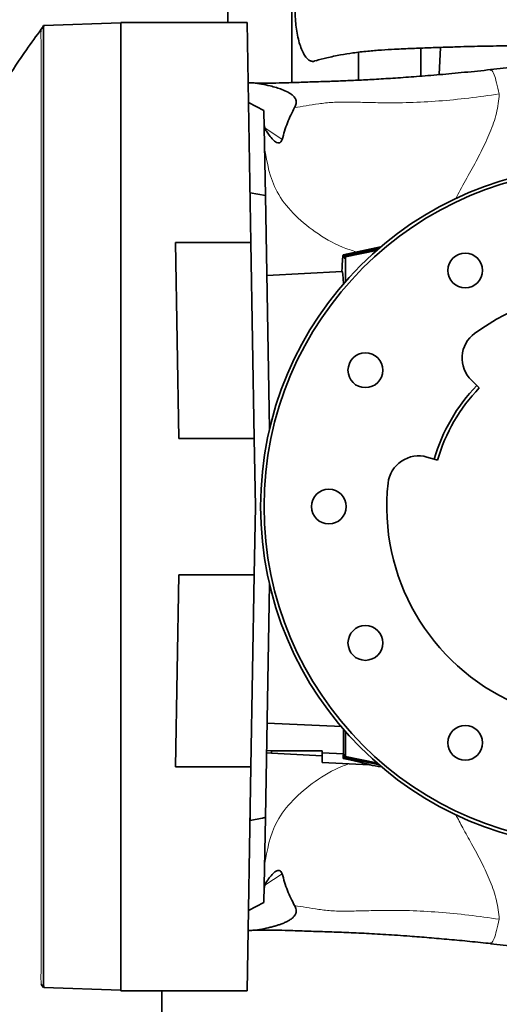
# Model space of a CAD drawing. Header units: millimetres. Extents: x 0 to 12429, y 0 to 8400.
# Tile 42 of 139: x 4459 to 4600, y 5109 to 5397. Entities that reach past the tile are written whole.
import ezdxf

# ---------------------------------------------------------------- set-up
doc = ezdxf.new("R2010")
doc.units = ezdxf.units.MM
doc.header["$LTSCALE"] = 20
doc.styles.add('SLDTEXTSTYLE0', font='TXT', dxfattribs={"width": 0.605})
doc.dimstyles.new('SLDDIMSTYLE3', dxfattribs={"dimtxt": 70, "dimasz": 70, "dimexe": 0, "dimexo": 0.0625, "dimgap": 17.5, "dimtad": 1, "dimdec": 1, "dimrnd": 1e-09, "dimzin": 12, "dimdsep": 46, "dimtxsty": 'SLDTEXTSTYLE0', "dimsah": 1, "dimcen": 0.09, "dimadec": 0, "dimazin": 3, "dimtfac": 1, "dimtofl": 0, "dimtmove": 0, "dimatfit": 3, "dimfxl": 1, "dimfrac": 2, "dimtolj": 1, "dimtzin": 12, "dimarcsym": 0})

# ---------------------------------------------------------------- blocks, each defined once
blk = doc.blocks.new('_D_28')
at = {"color": 7, "linetype": 'Continuous', "lineweight": 0}
for p, q in [((4192.95, 5152.26), (4192.95, 5716.49)), ((4629.95, 5258.58), (4629.95, 5716.49)), ((4629.95, 5686.49), (4192.95, 5686.49))]:
    blk.add_line(p, q, dxfattribs=at)
at = {"color": 7, "linetype": 'Continuous', "lineweight": 18}
for centre, start, end in [((4438.67, 5740.2), 153.4349, 206.5651), ((4384.22, 5740.2), 333.4349, 26.5651)]:
    blk.add_arc(centre, 120.11, start, end, dxfattribs=at)
for points in [[(4192.95, 5686.49), (4262.95, 5676.49), (4262.95, 5696.49)], [(4629.95, 5686.49), (4559.95, 5696.49), (4559.95, 5676.49)]]:
    blk.add_solid(points, dxfattribs=at)
at = {"color": 7, "linetype": 'Continuous', "lineweight": 18, "insert": (4331.24, 5776.72), "char_height": 70, "attachment_point": 1, "style": 'SLDTEXTSTYLE0'}
blk.add_mtext('437', dxfattribs=at)

msp = doc.modelspace()

# ---------------------------------------------------------------- linework, layer by layer
at = {"color": 7, "linetype": 'Continuous', "lineweight": 35}
for p, q in [((4520.323531, 5396.579774), (4520.323531, 5422.579774)), ((4539.117383, 5378.965665), (4539.117383, 5422.579774)), ((4466.323744, 5395.691421), (4466.319078, 5395.685004)), ((4466.336568, 5395.685437), (4466.336632, 5395.685439)), ((4466.336632, 5395.685439), (4488.947016, 5396.475011)), ((4488.947016, 5396.579774), (4525.968397, 5396.579774)), ((4488.947016, 5112.579774), (4488.947016, 5396.579774)), ((4525.968397, 5396.579774), (4527.094524, 5332.064011)), ((4558.612531, 5387.853119), (4558.612531, 5379.678813)), ((4576.947016, 5389.080793), (4576.947016, 5380.85902)), ((4582.303383, 5381.298524), (4582.721909, 5389.284471)), ((4615.510327, 5384.727183), (4597.310169, 5382.804069)), ((4597.321833, 5382.688458), (4597.510492, 5382.629572)), ((4526.378578, 5373.080527), (4530.919037, 5370.762613)), ((4531.353702, 5345.860718), (4530.919037, 5370.762613)), ((4526.875328, 5346.650376), (4526.83995, 5346.648522)), ((4531.353702, 5345.860718), (4526.875328, 5346.650376)), ((4526.875328, 5346.650376), (4526.875328, 5344.621732)), ((4531.353702, 5345.860718), (4532.551257, 5277.252799)), ((4504.943625, 5332.064011), (4527.094524, 5332.064011)), ((4505.947016, 5274.579774), (4504.943625, 5332.064011)), ((4528.097915, 5274.579774), (4527.094524, 5332.064011)), ((4565.139981, 5330.73782), (4554.164324, 5328.395216)), ((4554.4618, 5328.16291), (4564.365704, 5330.258788)), ((4564.215861, 5329.941668), (4554.758546, 5327.922609)), ((4563.95611, 5329.714321), (4554.860483, 5327.840063)), ((4554.4618, 5328.16291), (4554.181105, 5328.390212)), ((4554.4618, 5327.436138), (4554.4618, 5328.16291)), ((4554.758546, 5327.443909), (4554.4618, 5327.436138)), ((4554.860483, 5327.840063), (4554.758546, 5327.922609)), ((4554.758546, 5327.922609), (4554.758546, 5327.443909)), ((4554.860483, 5327.840063), (4554.860483, 5320.625307)), ((4553.859741, 5323.570947), (4531.762985, 5322.412906)), ((4593.357239, 5290.107062), (4591.746774, 5291.670763)), ((4593.357239, 5290.107062), (4594.074686, 5289.410448)), ((4528.097915, 5274.579774), (4505.947016, 5274.579774)), ((4528.097915, 5274.579774), (4528.447016, 5254.579774)), ((4578.725156, 5269.116659), (4580.884594, 5268.503806)), ((4581.846602, 5268.230786), (4580.884594, 5268.503806)), ((4528.447016, 5254.579774), (4528.097915, 5234.579774)), ((4504.96306, 5178.208973), (4505.947016, 5234.579774)), ((4505.947016, 5234.579774), (4528.097915, 5234.579774)), ((4527.113959, 5178.208973), (4528.097915, 5234.579774)), ((4532.551257, 5231.906748), (4531.355237, 5163.386784)), ((4553.732608, 5190.095733), (4531.83743, 5191.01159)), ((4554.28026, 5189.199792), (4554.217458, 5182.02896)), ((4554.860483, 5188.53424), (4554.860483, 5181.319484)), ((4533.180224, 5182.290228), (4531.686564, 5182.368508)), ((4533.180224, 5182.959674), (4531.69803, 5183.025405)), ((4533.180224, 5182.959674), (4547.947016, 5182.959674)), ((4533.180224, 5182.290228), (4533.180224, 5182.959674)), ((4547.947016, 5181.516334), (4533.180224, 5182.290228)), ((4547.947016, 5181.516334), (4547.947016, 5182.959674)), ((4554.217458, 5182.02896), (4547.947016, 5182.30597)), ((4547.947016, 5181.516334), (4547.947016, 5179.518694)), ((4547.947016, 5179.518694), (4561.871596, 5178.788938)), ((4554.4618, 5180.996637), (4554.123288, 5180.722516)), ((4554.758546, 5181.715638), (4554.4618, 5181.723409)), ((4554.4618, 5181.723409), (4554.4618, 5180.996637)), ((4554.4618, 5180.996637), (4564.365704, 5178.900759)), ((4554.758546, 5181.236938), (4554.758546, 5181.715638)), ((4554.860483, 5181.319484), (4554.758546, 5181.236938)), ((4564.215861, 5179.217879), (4554.758546, 5181.236938)), ((4554.860483, 5181.319484), (4563.95611, 5179.445226)), ((4527.113959, 5178.208973), (4504.96306, 5178.208973)), ((4527.113959, 5178.208973), (4525.968397, 5112.579774)), ((4561.873052, 5178.816722), (4562.036618, 5178.7835)), ((4526.875328, 5164.537815), (4526.875328, 5162.509171)), ((4526.83995, 5162.511025), (4526.875328, 5162.509171)), ((4526.875328, 5162.509171), (4530.447016, 5163.138956)), ((4530.447016, 5163.194966), (4530.447016, 5163.138956)), ((4530.919037, 5138.396934), (4531.355237, 5163.386784)), ((4531.355237, 5163.386784), (4531.247016, 5163.367683)), ((4526.378578, 5136.07902), (4530.919037, 5138.396934)), ((4597.310169, 5126.355478), (4615.510327, 5124.432364)), ((4597.510229, 5126.529893), (4597.321833, 5126.471089)), ((4466.304542, 5113.475229), (4466.309373, 5113.468581)), ((4466.318885, 5113.474728), (4466.323606, 5113.468233)), ((4466.347075, 5113.473743), (4466.346955, 5113.473747)), ((4466.347075, 5113.473743), (4488.947016, 5112.684536)), ((4488.947016, 5112.579774), (4525.968397, 5112.579774)), ((4500.947016, 5112.579774), (4500.947016, 5105.686882))]:
    msp.add_line(p, q, dxfattribs=at)
at = {"color": 8, "linetype": 'Continuous', "lineweight": 18}
for p, q in [((4466.336568, 5395.685437), (4465.590312, 5394.659377)), ((4465.584511, 5394.659175), (4465.590312, 5394.659377)), ((4531.194806, 5365.657581), (4536.239992, 5362.273167)), ((4565.126517, 5330.726361), (4554.181105, 5328.390212)), ((4564.365704, 5330.072101), (4564.365704, 5330.258788)), ((4564.365704, 5179.087446), (4564.365704, 5178.900759)), ((4536.239992, 5146.886381), (4531.194806, 5143.501966)), ((4465.600609, 5114.49981), (4465.591472, 5114.500129)), ((4465.600609, 5114.49981), (4466.346955, 5113.473747))]:
    msp.add_line(p, q, dxfattribs=at)
at = {"color": 7, "linetype": 'Continuous', "lineweight": 35, "flags": 128}
for points in [[(4466.30804, 5395.690484), (4465.932742, 5395.174358), (4465.557444, 5394.658229)], [(4465.552505, 5114.50149), (4465.927035, 5113.985404), (4466.301557, 5113.469318)]]:
    msp.add_lwpolyline(points, dxfattribs=at)
at = {"color": 7, "linetype": 'Continuous', "lineweight": 18}
msp.add_circle((4629.947016, 5254.579774), 236.663141, dxfattribs=at)
at = {"color": 7, "linetype": 'Continuous', "lineweight": 35}
for centre, radius in [((4629.947016, 5254.579774), 100), ((4629.947016, 5254.579774), 99), ((4589.947016, 5323.861806), 5.1), ((4560.664984, 5294.579774), 5.1), ((4549.947016, 5254.579774), 5.1), ((4560.664984, 5214.579774), 5.1), ((4589.947016, 5185.297741), 5.1)]:
    msp.add_circle(centre, radius, dxfattribs=at)
for centre, radius, start, end in [((4629.947016, 5254.579774), 63, 53.75, 126.25), ((4598.016295, 5298.127782), 9, 126.25, 225.84406823), ((4629.947016, 5254.579774), 51, 135.84406823, 164.15593177), ((4629.947016, 5254.579774), 50, 135.84406823, 164.15593177), ((4576.267974, 5260.458585), 9, 74.15593177, 173.75), ((4629.947016, 5254.579774), 63, 173.75, 246.25)]:
    msp.add_arc(centre, radius, start, end, dxfattribs=at)
for centre, major_axis, ratio, start_param, end_param in [((4563.947016, 5330.027228), (7.999947, 1.70096), 0.017073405, 1.479040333, 1.5148062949), ((4554.174196, 5272.158509), (-0.006373, 56.23708), 0.017076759, 6.2693544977, 6.7006138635), ((4553.860843, 5254.579774), (0, 68.991203), 0.0174550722, 5.9564770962, 6.2841000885), ((4553.860945, 5254.579774), (0, 75.370984), 0.0174550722, 3.3423475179, 3.4160115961), ((4275.93997, 5239.587545), (286.114235, -60.796883), 0.003516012, 6.2728195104, 6.5199353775), ((4563.947016, 5179.132319), (7.999947, -1.70096), 0.0170734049, 4.7683790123, 4.8041449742), ((4603.947016, 5169.636074), (43.99971, -9.355277), 0.017073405, 2.6425612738, 2.8357985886)]:
    msp.add_ellipse(centre, major_axis=major_axis, ratio=ratio, start_param=start_param, end_param=end_param, dxfattribs=at)
for points, knots in [([(4520.323531, 5419.938349), (4516.759701, 5419.614484), (4509.640148, 5418.967491), (4499.392956, 5417.51908), (4489.847011, 5415.897994), (4481.323123, 5414.215419), (4473.869628, 5412.582404), (4467.622035, 5411.10192), (4462.534234, 5409.825602), (4458.449051, 5408.756417), (4455.089087, 5407.847183), (4452.355132, 5407.087376), (4450.083956, 5406.443073), (4447.870963, 5405.804593), (4445.192995, 5405.017652), (4441.753181, 5403.982279), (4437.502311, 5402.664125), (4432.508714, 5401.061777), (4426.930641, 5399.202115), (4419.580383, 5396.650961), (4410.914381, 5393.477635), (4401.241535, 5389.707799), (4392.177279, 5385.971113), (4383.701665, 5382.294888), (4374.304114, 5378.025015), (4363.472226, 5372.825367), (4350.760785, 5366.297037), (4340.18096, 5360.454805), (4332.075536, 5355.732672), (4326.939054, 5352.646461), (4322.374229, 5349.824192), (4318.531713, 5347.38884), (4315.399038, 5345.361417), (4312.985918, 5343.773011), (4311.107135, 5342.520561), (4309.348158, 5341.336254), (4307.276248, 5339.925481), (4304.6621, 5338.118927), (4301.514394, 5335.903051), (4297.847446, 5333.263509), (4293.726455, 5330.218437), (4286.225906, 5324.50847), (4275.90975, 5316.133468), (4263.789599, 5305.226964), (4253.024799, 5294.498827), (4243.363699, 5283.818872), (4234.285251, 5272.55508), (4225.729627, 5260.426852), (4218.296203, 5248.101594), (4212.031209, 5235.743736), (4206.873913, 5223.564211), (4202.506491, 5210.912533), (4198.960783, 5197.895073), (4196.240123, 5184.580999), (4194.423919, 5171.736553), (4193.343199, 5159.429167), (4192.85313, 5147.742622), (4192.86212, 5136.275152), (4193.243662, 5126.595413), (4193.767561, 5118.833382), (4194.288852, 5112.837971), (4194.876792, 5107.22127), (4195.505758, 5102.013566), (4196.060288, 5097.912352), (4196.479516, 5095.023958), (4196.721448, 5093.417026), (4196.919116, 5092.133625), (4197.159279, 5090.604898), (4197.533918, 5088.293532), (4198.089864, 5085.015438), (4198.848752, 5080.786103), (4199.841347, 5075.599918), (4201.109614, 5069.418389), (4202.693078, 5062.240616), (4204.632416, 5054.069726), (4206.954402, 5044.958984), (4209.689588, 5034.933801), (4212.838023, 5024.098493), (4216.416525, 5012.508074), (4219.680493, 5002.387306), (4221.818443, 4996.149885), (4222.560922, 4993.983716)], [0, 0, 0, 0, 0.01751741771, 0.03499499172, 0.05102606, 0.06546419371, 0.07818204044, 0.08907142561, 0.09756550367, 0.10447501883, 0.11030162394, 0.11506080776, 0.1187352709, 0.12215271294, 0.1266082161, 0.13273999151, 0.14018051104, 0.14895196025, 0.15907719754, 0.16971774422, 0.18804392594, 0.2054501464, 0.22188259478, 0.23729815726, 0.2518474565, 0.27369492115, 0.2976047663, 0.32353232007, 0.33425575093, 0.3445653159, 0.353507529, 0.36108056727, 0.36728873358, 0.37213662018, 0.37549911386, 0.37855790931, 0.38272685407, 0.38801670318, 0.39442168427, 0.40193412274, 0.41054409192, 0.41994560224, 0.44883866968, 0.47646059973, 0.50046357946, 0.52353465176, 0.54687305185, 0.57081384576, 0.59525391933, 0.61591395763, 0.63681690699, 0.6578525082, 0.67890998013, 0.70003248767, 0.72127628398, 0.73925188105, 0.75736941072, 0.77545738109, 0.79229509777, 0.80213250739, 0.81139725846, 0.82009077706, 0.82821350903, 0.83562104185, 0.83920192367, 0.84169155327, 0.8431253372, 0.84519830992, 0.84883857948, 0.85394036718, 0.86055617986, 0.86868706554, 0.87833312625, 0.8897095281, 0.90264972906, 0.9171432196, 0.93317176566, 0.95070660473, 0.9693535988, 0.98935693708, 1, 1, 1, 1]), ([(4544.261539, 5415.660726), (4544.255609, 5415.65908), (4543.963131, 5415.577871), (4543.412034, 5415.038059), (4542.632712, 5414.022), (4541.932035, 5412.604217), (4541.313574, 5410.858235), (4540.735217, 5408.567258), (4540.390887, 5406.407475), (4540.143383, 5403.964941), (4540.024869, 5401.730835), (4540.053506, 5398.931044), (4540.185287, 5397.016853), (4540.382484, 5395.163723), (4540.643482, 5393.369008), (4541.129671, 5391.153098), (4541.742133, 5389.188909), (4542.450875, 5387.576146), (4543.248048, 5386.335198), (4544.089668, 5385.521793), (4544.965354, 5385.176125), (4545.635173, 5385.162494), (4546.00254, 5385.401725), (4546.082085, 5385.453525)], [0, 0, 0, 0, 0.0010986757, 0.0541874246, 0.1056123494, 0.15850902, 0.2103056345, 0.2635648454, 0.3373653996, 0.3590638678, 0.4242536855, 0.4788631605, 0.535062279, 0.5467300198, 0.6013046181, 0.6574532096, 0.7120306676, 0.7682197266, 0.8222442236, 0.8779100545, 0.930641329, 0.9849819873, 1, 1, 1, 1]), ([(4466.336632, 5395.685439), (4466.333423, 5395.615802), (4466.327005, 5395.476534), (4466.250278, 5394.349286), (4466.287957, 5392.559898), (4466.321408, 5390.043277), (4466.304252, 5386.837066), (4466.292613, 5382.944034), (4466.295743, 5378.398964), (4466.301508, 5373.209005), (4466.300139, 5367.418251), (4466.294708, 5361.036885), (4466.29036, 5354.119527), (4466.290331, 5346.678293), (4466.291951, 5338.776615), (4466.287884, 5330.428104), (4466.282197, 5321.704121), (4466.281903, 5312.619974), (4466.281077, 5303.253099), (4466.279899, 5293.619816), (4466.280539, 5283.802364), (4466.281723, 5273.817825), (4466.281092, 5263.751411), (4466.278731, 5253.620673), (4466.279022, 5243.512081), (4466.282727, 5233.44322), (4466.284569, 5223.50004), (4466.278818, 5213.699936), (4466.277492, 5204.126459), (4466.278673, 5194.796285), (4466.283014, 5185.789029), (4466.289599, 5177.12037), (4466.290262, 5168.864455), (4466.289249, 5161.03561), (4466.291376, 5153.700544), (4466.295693, 5146.872042), (4466.301011, 5140.608406), (4466.301151, 5134.920721), (4466.294485, 5129.857591), (4466.291592, 5125.427612), (4466.311384, 5121.667646), (4466.320095, 5118.586455), (4466.272085, 5116.207519), (4466.255463, 5114.604014), (4466.368309, 5113.645011), (4466.354163, 5113.530913), (4466.347075, 5113.473743)], [0, 0, 0, 0, 0.02277224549, 0.04554245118, 0.06843041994, 0.09120060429, 0.11408881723, 0.1368589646, 0.15974653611, 0.18251669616, 0.20540442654, 0.2281745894, 0.25106227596, 0.27383243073, 0.2967200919, 0.31949025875, 0.34237797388, 0.36514812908, 0.38803579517, 0.41080595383, 0.43369362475, 0.4564637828, 0.47935147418, 0.50212163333, 0.52500929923, 0.54777945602, 0.57066714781, 0.59343731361, 0.61632499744, 0.63909515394, 0.66198280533, 0.68475296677, 0.70764069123, 0.73041085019, 0.75329851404, 0.776068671, 0.7989563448, 0.82172651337, 0.84461426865, 0.86738441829, 0.89027198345, 0.91304221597, 0.93593061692, 0.95870079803, 0.97930673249, 1, 1, 1, 1]), ([(4465.619268, 5394.628509), (4464.152846, 5392.619074), (4460.548346, 5387.679834), (4455.367266, 5379.840043), (4450.162866, 5371.487867), (4445.737188, 5363.876604), (4442.172579, 5357.369388), (4439.336105, 5351.921447), (4437.11409, 5347.474652), (4435.266904, 5343.640671), (4433.768838, 5340.431922), (4432.592258, 5337.844925), (4431.513207, 5335.422527), (4430.439234, 5332.958064), (4429.347812, 5330.390523), (4428.358696, 5328.009409), (4427.480173, 5325.847238), (4426.908714, 5324.417819), (4426.667234, 5323.800142), (4426.634363, 5323.716062)], [0, 0, 0, 0, 0.0874986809, 0.2150738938, 0.3304373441, 0.4336459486, 0.5247381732, 0.5914111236, 0.6496954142, 0.6995958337, 0.7411145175, 0.7742518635, 0.7995936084, 0.8343152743, 0.869289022, 0.906363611, 0.9470954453, 0.992798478, 1, 1, 1, 1]), ([(4546.100371, 5385.392634), (4547.182175, 5385.679659), (4549.558641, 5386.310183), (4553.216196, 5387.059871), (4557.222225, 5387.722747), (4561.244211, 5388.19809), (4565.36082, 5388.521209), (4569.720419, 5388.769099), (4574.322447, 5388.991477), (4579.220237, 5389.169697), (4583.974163, 5389.326823), (4588.422889, 5389.47195), (4593.738975, 5389.632092), (4599.674452, 5389.734496), (4606.013301, 5389.71221), (4611.409143, 5389.590241), (4615.966922, 5389.411777), (4619.702382, 5389.216942), (4622.856849, 5389.016872), (4625.641066, 5388.810968), (4628.316224, 5388.583508), (4630.952127, 5388.328521), (4633.886103, 5388.006879), (4637.445576, 5387.555843), (4641.828034, 5386.889019), (4646.906683, 5385.94977), (4652.32938, 5384.681699), (4656.532393, 5383.541949), (4658.811898, 5382.731469), (4659.30093, 5382.557593)], [0, 0, 0, 0, 0.03095081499, 0.06799155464, 0.10076058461, 0.13938226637, 0.17544574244, 0.2110645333, 0.25936420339, 0.30510543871, 0.34676946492, 0.38500966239, 0.42044450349, 0.4839001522, 0.53843873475, 0.58495055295, 0.62418827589, 0.65695764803, 0.68200544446, 0.70606117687, 0.72916893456, 0.75137082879, 0.77442222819, 0.80529736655, 0.84374798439, 0.88844858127, 0.93796595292, 0.98669157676, 1, 1, 1, 1]), ([(4597.495518, 5382.763853), (4594.888135, 5382.4944), (4589.745434, 5381.96294), (4582.432641, 5381.298754), (4575.654625, 5380.742544), (4569.471363, 5380.295141), (4563.919177, 5379.948747), (4558.934791, 5379.686309), (4554.400409, 5379.486461), (4549.763338, 5379.313429), (4545.049738, 5379.166757), (4540.00145, 5378.985871), (4535.316059, 5378.844546), (4531.358923, 5378.806299), (4528.77784, 5378.816882), (4527.799435, 5378.874714), (4527.660549, 5378.882923)], [0, 0, 0, 0, 0.07906827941, 0.15595119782, 0.23156052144, 0.30533422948, 0.37605332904, 0.44413132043, 0.51072561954, 0.57584005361, 0.66028464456, 0.74300033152, 0.82481750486, 0.90624715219, 0.98669160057, 1, 1, 1, 1]), ([(4539.896614, 5371.635664), (4540.075598, 5372.00734), (4540.322389, 5372.51982), (4540.392896, 5373.322345), (4540.325309, 5373.791413), (4540.181353, 5374.173247), (4539.953191, 5374.585856), (4539.5089, 5375.108601), (4538.954668, 5375.548665), (4538.432648, 5375.88945), (4537.542531, 5376.396427), (4536.235133, 5376.956674), (4534.483836, 5377.548961), (4531.639419, 5378.299997), (4528.823642, 5378.857998), (4526.777174, 5378.898579), (4526.27685, 5378.908501)], [0, 0, 0, 0, 0.0894101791, 0.1232822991, 0.1513652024, 0.1671262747, 0.1825884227, 0.2153213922, 0.2546204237, 0.2777436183, 0.3034779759, 0.4039193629, 0.497892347, 0.6048729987, 0.9033988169, 1, 1, 1, 1]), ([(4539.895349, 5371.636813), (4539.162252, 5370.185422), (4537.691251, 5367.273124), (4536.724797, 5363.943446), (4536.239992, 5362.273167)], [0, 0, 0, 0, 0.4983662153, 1, 1, 1, 1]), ([(4533.635294, 5362.162397), (4533.231452, 5362.620029), (4532.420009, 5363.539554), (4531.614979, 5364.718984), (4531.093816, 5365.759339), (4531.026098, 5366.303729), (4530.992096, 5366.577074)], [0, 0, 0, 0, 0.2442562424, 0.490786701, 0.7443178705, 1, 1, 1, 1]), ([(4536.239992, 5362.273167), (4536.138267, 5362.015094), (4535.896705, 5361.402258), (4535.282214, 5361.211046), (4534.630722, 5361.356669), (4534.080089, 5361.712323), (4533.761179, 5362.035019), (4533.635294, 5362.162397)], [0, 0, 0, 0, 0.1773187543, 0.4210732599, 0.6390452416, 0.8575188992, 1, 1, 1, 1]), ([(4531.247016, 5163.367683), (4531.155758, 5163.351175), (4530.97317, 5163.318145), (4530.730776, 5163.269251), (4530.549707, 5163.228758), (4530.458928, 5163.204106), (4530.450237, 5163.197437), (4530.447016, 5163.194966)], [0, 0, 0, 0, 0.2191265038, 0.43842190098, 0.65710652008, 0.87291713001, 1, 1, 1, 1]), ([(4533.635294, 5146.99715), (4533.856497, 5147.210961), (4534.29847, 5147.638163), (4535.002196, 5147.933287), (4535.640305, 5147.870133), (4536.060727, 5147.454309), (4536.198165, 5147.018891), (4536.239992, 5146.886381)], [0, 0, 0, 0, 0.2468750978, 0.4932646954, 0.7258880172, 0.9165797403, 1, 1, 1, 1]), ([(4533.635294, 5146.99715), (4533.231452, 5146.539518), (4532.420009, 5145.619993), (4531.614979, 5144.440563), (4531.093816, 5143.400208), (4531.026098, 5142.855818), (4530.992096, 5142.582474)], [0, 0, 0, 0, 0.2442562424, 0.490786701, 0.7443178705, 1, 1, 1, 1]), ([(4539.895348, 5137.522737), (4539.162251, 5138.974128), (4537.691251, 5141.886425), (4536.724797, 5145.216102), (4536.239992, 5146.886381)], [0, 0, 0, 0, 0.4983662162, 1, 1, 1, 1]), ([(4526.275903, 5130.196785), (4526.779391, 5130.227029), (4528.090159, 5130.305768), (4530.254248, 5130.622094), (4532.295333, 5131.038554), (4533.846899, 5131.440836), (4534.892449, 5131.751265), (4535.927476, 5132.103645), (4536.95326, 5132.507973), (4537.946783, 5132.979708), (4538.811257, 5133.496375), (4539.511669, 5134.053803), (4539.954065, 5134.575323), (4540.181482, 5134.986963), (4540.325379, 5135.368297), (4540.393097, 5135.837117), (4540.322535, 5136.639607), (4540.075682, 5137.152135), (4539.896627, 5137.523899)], [0, 0, 0, 0, 0.0956023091, 0.2488887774, 0.3960359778, 0.4613762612, 0.5220307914, 0.5781014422, 0.6396423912, 0.6967206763, 0.7453615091, 0.7845548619, 0.8172397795, 0.8326913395, 0.8484440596, 0.8765429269, 0.9104501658, 1, 1, 1, 1]), ([(4527.65334, 5130.280455), (4527.749066, 5130.286217), (4528.61248, 5130.338193), (4530.846902, 5130.353931), (4534.238438, 5130.334002), (4538.434238, 5130.234842), (4543.43653, 5130.047489), (4548.746142, 5129.884068), (4554.262765, 5129.686297), (4560.156758, 5129.420658), (4566.572699, 5129.059334), (4573.01796, 5128.617751), (4579.301095, 5128.124681), (4585.201965, 5127.613178), (4591.273195, 5127.042649), (4595.426031, 5126.610865), (4597.495518, 5126.395694)], [0, 0, 0, 0, 0.009148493, 0.0825162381, 0.1542861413, 0.2238944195, 0.3138482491, 0.4014704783, 0.4881079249, 0.5740990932, 0.6592896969, 0.7454088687, 0.8101479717, 0.8741342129, 0.9372771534, 1, 1, 1, 1])]:
    msp.add_open_spline(points, degree=3, knots=knots, dxfattribs=at)
at = {"color": 8, "linetype": 'Continuous', "lineweight": 18}
for points, knots in [([(4465.590312, 5394.659377), (4465.581804, 5394.575234), (4465.564832, 5394.407383), (4465.511006, 5393.057907), (4465.559711, 5390.918219), (4465.578927, 5387.915725), (4465.552303, 5383.779278), (4465.557662, 5378.293993), (4465.565366, 5371.214305), (4465.561279, 5363.009141), (4465.554964, 5353.766403), (4465.557743, 5343.576883), (4465.557077, 5332.517621), (4465.551318, 5320.711819), (4465.550463, 5308.286423), (4465.54887, 5295.319095), (4465.550537, 5281.907607), (4465.550034, 5268.219045), (4465.548326, 5254.452771), (4465.550761, 5240.722806), (4465.554958, 5227.11203), (4465.547721, 5213.758192), (4465.545993, 5200.809897), (4465.54918, 5188.380657), (4465.557846, 5176.574818), (4465.556905, 5165.522181), (4465.55537, 5155.344854), (4465.561168, 5146.102043), (4465.565861, 5137.904244), (4465.557222, 5130.834492), (4465.551099, 5125.349433), (4465.581956, 5121.217936), (4465.557369, 5118.225074), (4465.502426, 5116.096891), (4465.59826, 5114.750468), (4465.599824, 5114.583546), (4465.600609, 5114.49981)], [0, 0, 0, 0, 0.0251070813, 0.0500843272, 0.075091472, 0.1002367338, 0.1252452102, 0.1563424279, 0.1875423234, 0.2189439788, 0.2500881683, 0.2812047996, 0.3125764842, 0.3438278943, 0.3749199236, 0.4061522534, 0.4376119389, 0.4690531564, 0.5003568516, 0.5314522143, 0.5626516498, 0.5940532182, 0.6251973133, 0.6563142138, 0.6876862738, 0.7189373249, 0.7500292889, 0.7812618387, 0.8126462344, 0.8437709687, 0.8749050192, 0.9000214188, 0.9250747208, 0.9499876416, 0.9749112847, 1, 1, 1, 1]), ([(4597.510492, 5382.629572), (4597.582961, 5382.624129), (4597.843546, 5382.604556), (4598.402624, 5381.389165), (4599.148754, 5379.124209), (4599.67436, 5376.788165), (4599.937162, 5375.620144)], [0, 0, 0, 0, 0.1137976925, 0.4091984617, 0.7045992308, 1, 1, 1, 1]), ([(4599.937162, 5375.620144), (4596.936064, 5375.199586), (4590.887872, 5374.352025), (4582.087376, 5373.513587), (4573.593406, 5373.024559), (4566.367585, 5373.019302), (4560.398078, 5373.154617), (4555.537607, 5373.264219), (4551.00522, 5373.250138), (4546.942563, 5372.766039), (4543.202623, 5372.122666), (4541.000982, 5371.799394), (4539.896181, 5371.637174)], [0, 0, 0, 0, 0.1197273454, 0.2412897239, 0.3650227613, 0.4880190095, 0.571372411, 0.6555209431, 0.740238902, 0.8260251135, 0.91269801, 1, 1, 1, 1]), ([(4599.937162, 5375.620144), (4599.72405, 5373.736808), (4599.292882, 5369.926446), (4597.268072, 5364.290554), (4594.641146, 5358.671791), (4591.606157, 5353.057891), (4589.001432, 5348.491244), (4587.60352, 5345.751113), (4587.174977, 5344.911099)], [0, 0, 0, 0, 0.17599702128, 0.35607688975, 0.54060272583, 0.7282220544, 0.91668384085, 1, 1, 1, 1]), ([(4558.13174, 5329.242007), (4556.708696, 5329.711774), (4552.21052, 5331.196688), (4545.746968, 5335.051146), (4539.252618, 5340.514342), (4532.980466, 5348.606105), (4531.847597, 5355.372673), (4531.110859, 5359.77317)], [0, 0, 0, 0, 0.0879073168, 0.2778710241, 0.4678347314, 0.6539173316, 1, 1, 1, 1]), ([(4531.110859, 5149.386377), (4531.848584, 5153.78567), (4532.982971, 5160.550385), (4539.247682, 5168.65123), (4545.766297, 5174.084811), (4551.500059, 5177.626608), (4555.196937, 5178.886133), (4555.839532, 5179.105065)], [0, 0, 0, 0, 0.3635095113, 0.5589622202, 0.7584914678, 0.9580207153, 1, 1, 1, 1]), ([(4587.176845, 5164.194359), (4587.848409, 5162.923998), (4589.353778, 5160.076375), (4591.974925, 5155.418208), (4594.795487, 5150.185732), (4597.348445, 5144.665507), (4599.311734, 5139.129759), (4599.730249, 5135.388885), (4599.937162, 5133.539404)], [0, 0, 0, 0, 0.1267374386, 0.28409256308, 0.46852665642, 0.64987191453, 0.82689733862, 1, 1, 1, 1]), ([(4539.895776, 5137.522433), (4541.000602, 5137.360208), (4543.201288, 5137.037076), (4546.937615, 5136.39439), (4550.991631, 5135.910808), (4555.511262, 5135.89887), (4560.362635, 5136.013436), (4566.327137, 5136.148365), (4573.548092, 5136.141686), (4582.050688, 5135.658745), (4590.859838, 5134.811088), (4596.928417, 5133.960913), (4599.937162, 5133.539404)], [0, 0, 0, 0, 0.0873069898, 0.1739054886, 0.2595257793, 0.343989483, 0.4278810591, 0.5112832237, 0.6343884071, 0.7578950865, 0.8799666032, 1, 1, 1, 1]), ([(4599.937162, 5133.539404), (4599.67436, 5132.371385), (4599.148755, 5130.035347), (4598.402621, 5127.770348), (4597.843448, 5126.554856), (4597.582782, 5126.535328), (4597.510229, 5126.529893)], [0, 0, 0, 0, 0.2953609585, 0.5907219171, 0.8860828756, 1, 1, 1, 1])]:
    msp.add_open_spline(points, degree=3, knots=knots, dxfattribs=at)

# ---------------------------------------------------------------- dimensions: what is measured, and where the dimension line sits
at = {"color": 7, "linetype": 'Continuous', "lineweight": 18}
dim = msp.add_linear_dim(base=(4192.947016, 5686.486817), p1=(4629.947016, 5254.579774), p2=(4192.947016, 5148.261947), text='(<>)', dimstyle='SLDDIMSTYLE3', dxfattribs=at)
dim.commit()
dim.dimension.update_dxf_attribs({"geometry": '_D_28', "text_midpoint": (4411.447016, 5686.486817), "dimtype": 160})

doc.saveas('drawing.dxf')
